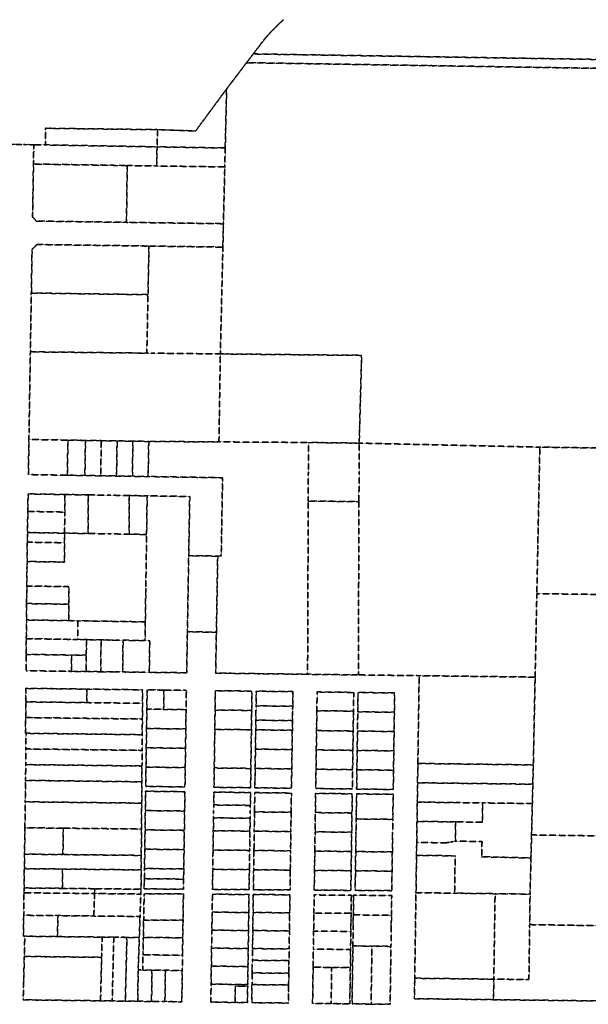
# Model space of a CAD drawing. Header units: feet. Extents: x 0 to 1411532, y 4 to 648360.
# Tile 49 of 69: x 1392546 to 1394487, y 447286 to 450650. Entities that reach past the tile are written whole.
import ezdxf

# ---------------------------------------------------------------- set-up
doc = ezdxf.new("R2010")
doc.units = ezdxf.units.FT
doc.header["$MEASUREMENT"] = 0
doc.linetypes.add('DASHED2', pattern=[0.375, 0.25, -0.125])
doc.layers.add('vanwert_121013_d_joined', color=247, linetype='DASHED2')

msp = doc.modelspace()

# ---------------------------------------------------------------- linework, layer by layer
at = {"layer": 'vanwert_121013_d_joined'}
for points in [[(1393448.2, 450650.8), (1393434.3, 450638.4), (1393420.8, 450625.6), (1393407.7, 450612.4), (1393395.2, 450598.6), (1393383.1, 450584.5), (1393371.5, 450569.9), (1393343.5, 450533), (1393320.7, 450503.1), (1393252.6, 450413.4), (1393146.8, 450269.8), (1393016.6, 450274.2), (1392634.8, 450279), (1392633.9, 450222.1), (1392594.3, 450222.7), (1392558.9, 450223.3), (1392534.3, 450223.7), (1392499.3, 450224.2), (1392494.9, 450708.1)], [(1395685.9, 450735.6), (1395681.4, 450495.5), (1395600.1, 450496.8), (1395600.1, 450496.8), (1393343.5, 450533), (1393371.5, 450569.9), (1393383.1, 450584.5), (1393395.2, 450598.6), (1393407.7, 450612.4), (1393420.8, 450625.6), (1393434.3, 450638.4), (1393448.2, 450650.8)], [(1392534.3, 450223.7), (1392558.9, 450223.3), (1392594.3, 450222.7), (1392593.2, 450156.8), (1392592.1, 450090.8), (1392591, 450024.8), (1392590.2, 449976.1), (1392603, 449961.8), (1392910.8, 449957.6), (1393241.7, 449952.9), (1393239.9, 449873), (1392987.6, 449876.5), (1392605.2, 449881.8), (1392588.4, 449864.5), (1392585.9, 449716), (1392582.6, 449515.1), (1392578.3, 449252.7), (1392577.7, 449215.7), (1392575.8, 449095.7), (1392708.8, 449093.5), (1392714.8, 449093.4), (1392768.8, 449092.5), (1392822.8, 449091.7), (1392876.8, 449090.8), (1392930.8, 449089.9), (1392984.8, 449089), (1393238.8, 449084.9), (1393234.2, 448817), (1393222.2, 448817.2), (1393123.2, 448818.5), (1393126.7, 449020.7), (1392981.3, 449023.1), (1392920.5, 449024.1), (1392850.5, 449025.2), (1392780.5, 449026.3), (1392700.5, 449027.6), (1392574.8, 449029.7), (1392573.8, 448969.7), (1392572.7, 448897.7), (1392572.2, 448864.7), (1392571.8, 448831.7), (1392571.4, 448798.7), (1392570.3, 448715), (1392569.8, 448655), (1392569.3, 448599), (1392568.8, 448535.1), (1392568.4, 448481.5), (1392567.9, 448425.4), (1392722.6, 448423.4), (1392772.6, 448422.8), (1392822.6, 448422.2), (1392872.6, 448421.6), (1392897.6, 448421.3), (1392972.6, 448420.3), (1392988.6, 448420.1), (1393116.2, 448418.5), (1393118.7, 448558.5), (1393217.7, 448557.3), (1393215.2, 448417.3), (1393529.1, 448413.4), (1393702.3, 448411.2), (1393909.9, 448408.6), (1393905.5, 448108.7), (1393904.5, 448042.7), (1393903.6, 447976.7), (1393902.6, 447910.7), (1393901.6, 447844.7), (1393901.6, 447838.7), (1393900.9, 447794.7), (1393899.1, 447667.1), (1393894.8, 447374.8), (1393893.8, 447304.9), (1394163.8, 447301.6), (1394833.9, 447293.5)]]:
    msp.add_lwpolyline(points, dxfattribs=at)
for points in [[(1393320.7, 450503.1), (1393343.5, 450533), (1395600.1, 450496.8), (1395612.1, 450253.4), (1395676.8, 450252.6), (1395676.1, 450213.6), (1395614.5, 450214.4), (1395575, 450214.9), (1395562.5, 450467), (1393320.7, 450503.1)], [(1395656.5, 449170.3), (1395636.5, 449170.7), (1395556.5, 449171.8), (1394321.8, 449189.5), (1393705.2, 449203.2), (1393713.5, 449503.1), (1393231.2, 449508), (1393239.9, 449873), (1393241.7, 449952.9), (1393246.3, 450146.9), (1393247.8, 450211.6), (1393252.6, 450413.4), (1393320.7, 450503.1), (1395562.5, 450467), (1395575, 450214.9), (1395614.5, 450214.4), (1395676.1, 450213.6), (1395669.3, 449853.8), (1395656.5, 449170.3)], [(1393016.6, 450274.2), (1393146.8, 450269.8), (1393252.6, 450413.4), (1393247.8, 450211.6), (1393015.2, 450215.5), (1393016.6, 450274.2)], [(1392633.9, 450222.1), (1392634.8, 450279), (1393016.6, 450274.2), (1393015.2, 450215.5), (1392633.9, 450222.1)], [(1392594.3, 450222.7), (1392633.9, 450222.1), (1393015.2, 450215.5), (1393013.6, 450150.2), (1392913.2, 450151.6), (1392593.2, 450156.8), (1392594.3, 450222.7)], [(1393015.2, 450215.5), (1393247.8, 450211.6), (1393246.3, 450146.9), (1393013.6, 450150.2), (1393015.2, 450215.5)], [(1392590.2, 449976.1), (1392591, 450024.8), (1392592.1, 450090.8), (1392593.2, 450156.8), (1392913.2, 450151.6), (1392910.8, 449957.6), (1392603, 449961.8), (1392590.2, 449976.1)], [(1393241.7, 449952.9), (1392910.8, 449957.6), (1392913.2, 450151.6), (1393013.6, 450150.2), (1393246.3, 450146.9), (1393241.7, 449952.9)], [(1392585.9, 449716), (1392588.4, 449864.5), (1392605.2, 449881.8), (1392987.6, 449876.5), (1392984.2, 449710.4), (1392585.9, 449716)], [(1393239.9, 449873), (1393231.2, 449508), (1392996.6, 449510.6), (1392980.2, 449510.7), (1392984.2, 449710.4), (1392987.6, 449876.5), (1393239.9, 449873)], [(1392980.2, 449510.7), (1392582.6, 449515.1), (1392585.9, 449716), (1392984.2, 449710.4), (1392980.2, 449510.7)], [(1393226.4, 449207.4), (1392986.7, 449209), (1392932.7, 449209.9), (1392878.7, 449210.8), (1392824.7, 449211.6), (1392770.7, 449212.5), (1392716.7, 449213.4), (1392710.7, 449213.5), (1392577.7, 449215.7), (1392578.3, 449252.7), (1392582.6, 449515.1), (1392980.2, 449510.7), (1392996.6, 449510.6), (1393231.2, 449508), (1393226.4, 449207.4)], [(1393705.2, 449203.2), (1393531.9, 449205.4), (1393226.4, 449207.4), (1393231.2, 449508), (1393713.5, 449503.1), (1393705.2, 449203.2)], [(1392575.8, 449095.7), (1392577.7, 449215.7), (1392710.7, 449213.5), (1392708.8, 449093.5), (1392575.8, 449095.7)], [(1392710.7, 449213.5), (1392716.7, 449213.4), (1392770.7, 449212.5), (1392768.8, 449092.5), (1392714.8, 449093.4), (1392708.8, 449093.5), (1392710.7, 449213.5)], [(1392770.7, 449212.5), (1392824.7, 449211.6), (1392822.8, 449091.7), (1392768.8, 449092.5), (1392770.7, 449212.5)], [(1392824.7, 449211.6), (1392878.7, 449210.8), (1392876.8, 449090.8), (1392822.8, 449091.7), (1392824.7, 449211.6)], [(1392878.7, 449210.8), (1392932.7, 449209.9), (1392930.8, 449089.9), (1392876.8, 449090.8), (1392878.7, 449210.8)], [(1392932.7, 449209.9), (1392986.7, 449209), (1392984.8, 449089), (1392930.8, 449089.9), (1392932.7, 449209.9)], [(1393217.7, 448557.3), (1393222.2, 448817.2), (1393234.2, 448817), (1393238.8, 449084.9), (1392984.8, 449089), (1392986.7, 449209), (1393226.4, 449207.4), (1393531.9, 449205.4), (1393531.6, 449105.4), (1393531.2, 449005.4), (1393529.1, 448413.4), (1393215.2, 448417.3), (1393217.7, 448557.3)], [(1393705.2, 449203.2), (1393704.8, 449103.2), (1393704.4, 449003.2), (1393531.2, 449005.4), (1393531.6, 449105.4), (1393531.9, 449205.4), (1393705.2, 449203.2)], [(1393702.3, 448411.2), (1393704.4, 449003.2), (1393704.8, 449103.2), (1393705.2, 449203.2), (1394321.8, 449189.5), (1394314.8, 448839.5), (1394311.7, 448688.9), (1394305.8, 448403.7), (1393909.9, 448408.6), (1393702.3, 448411.2)], [(1395190.5, 448677), (1394311.7, 448688.9), (1394314.8, 448839.5), (1394321.8, 449189.5), (1395556.5, 449171.8), (1395555.7, 449131.8), (1395635.7, 449130.7), (1395629.2, 448820.8), (1395626.1, 448670.8), (1395190.5, 448677)], [(1392573.8, 448969.7), (1392574.8, 449029.7), (1392700.5, 449027.6), (1392700, 448967.6), (1392573.8, 448969.7)], [(1392780.5, 449026.3), (1392779.4, 448894.3), (1392699.5, 448895.7), (1392700, 448967.6), (1392700.5, 449027.6), (1392780.5, 449026.3)], [(1392920.5, 449024.1), (1392919.4, 448892.1), (1392849.4, 448893.2), (1392779.4, 448894.3), (1392780.5, 449026.3), (1392850.5, 449025.2), (1392920.5, 449024.1)], [(1392919.4, 448892.1), (1392920.5, 449024.1), (1392981.3, 449023.1), (1392979.4, 448891.1), (1392919.4, 448892.1)], [(1392974.1, 448528.5), (1392975.1, 448592.4), (1392976.7, 448707.9), (1392979.4, 448891.1), (1392981.3, 449023.1), (1393126.7, 449020.7), (1393123.2, 448818.5), (1393118.7, 448558.5), (1393116.2, 448418.5), (1392988.6, 448420.1), (1392990.1, 448528.2), (1392974.1, 448528.5)], [(1393704.4, 449003.2), (1393702.3, 448411.2), (1393529.1, 448413.4), (1393531.2, 449005.4), (1393704.4, 449003.2)], [(1392573.8, 448969.7), (1392700, 448967.6), (1392699.5, 448895.7), (1392572.7, 448897.7), (1392573.8, 448969.7)], [(1392571.4, 448798.7), (1392698.6, 448796.7), (1392698.9, 448829.7), (1392699.2, 448862.7), (1392699.5, 448895.7), (1392779.4, 448894.3), (1392849.4, 448893.2), (1392919.4, 448892.1), (1392979.4, 448891.1), (1392976.7, 448707.9), (1392975.1, 448592.4), (1392745.1, 448596.2), (1392713.3, 448596.7), (1392713.8, 448652.7), (1392714.2, 448712.7), (1392570.3, 448715), (1392571.4, 448798.7)], [(1392572.2, 448864.7), (1392572.7, 448897.7), (1392699.5, 448895.7), (1392699.2, 448862.7), (1392572.2, 448864.7)], [(1392699.2, 448862.7), (1392698.9, 448829.7), (1392698.6, 448796.7), (1392571.4, 448798.7), (1392571.8, 448831.7), (1392572.2, 448864.7), (1392699.2, 448862.7)], [(1393217.7, 448557.3), (1393118.7, 448558.5), (1393123.2, 448818.5), (1393222.2, 448817.2), (1393217.7, 448557.3)], [(1392570.3, 448715), (1392714.2, 448712.7), (1392713.8, 448652.7), (1392569.8, 448655), (1392570.3, 448715)], [(1395038.9, 447853.8), (1394906.9, 447855.7), (1394840.9, 447856.6), (1394293.6, 447864.5), (1394296.3, 447971.8), (1394297.9, 448037.8), (1394299.6, 448103.8), (1394305.8, 448403.7), (1394311.7, 448688.9), (1395190.5, 448677), (1395179.6, 448151.8), (1395173.4, 447851.9), (1395055.4, 447853.6), (1395038.9, 447853.8)], [(1392713.8, 448652.7), (1392713.3, 448596.7), (1392569.3, 448599), (1392569.8, 448655), (1392713.8, 448652.7)], [(1392569.3, 448599), (1392713.3, 448596.7), (1392745.1, 448596.2), (1392744.2, 448532.2), (1392568.8, 448535.1), (1392569.3, 448599)], [(1392975.1, 448592.4), (1392974.1, 448528.5), (1392899.1, 448529.7), (1392874.1, 448530.1), (1392824.2, 448530.9), (1392774.2, 448531.7), (1392744.2, 448532.2), (1392745.1, 448596.2), (1392975.1, 448592.4)], [(1392773.4, 448478.1), (1392723.4, 448478.9), (1392568.4, 448481.5), (1392568.8, 448535.1), (1392744.2, 448532.2), (1392774.2, 448531.7), (1392773.4, 448478.1)], [(1392773.4, 448478.1), (1392774.2, 448531.7), (1392824.2, 448530.9), (1392822.6, 448422.2), (1392772.6, 448422.8), (1392773.4, 448478.1)], [(1392824.2, 448530.9), (1392874.1, 448530.1), (1392899.1, 448529.7), (1392897.6, 448421.3), (1392872.6, 448421.6), (1392822.6, 448422.2), (1392824.2, 448530.9)], [(1392974.1, 448528.5), (1392990.1, 448528.2), (1392988.6, 448420.1), (1392972.6, 448420.3), (1392897.6, 448421.3), (1392899.1, 448529.7), (1392974.1, 448528.5)], [(1392723.4, 448478.9), (1392722.6, 448423.4), (1392567.9, 448425.4), (1392568.4, 448481.5), (1392723.4, 448478.9)], [(1392723.4, 448478.9), (1392773.4, 448478.1), (1392772.6, 448422.8), (1392722.6, 448423.4), (1392723.4, 448478.9)], [(1394299.6, 448103.8), (1394037.5, 448107), (1393905.5, 448108.7), (1393909.9, 448408.6), (1394305.8, 448403.7), (1394299.6, 448103.8)], [(1392567.4, 448365.4), (1392567, 448319.1), (1392566.6, 448265.5), (1392566.1, 448211.9), (1392567.8, 448211.8), (1392567.3, 448158.3), (1392566.9, 448104.8), (1392566.2, 448050.9), (1392565.2, 447977.6), (1392564, 447888.9), (1392562.7, 447798.8), (1392562, 447749.3), (1392561.1, 447683.3), (1392560.9, 447666.8), (1392560.1, 447603.9), (1392559.9, 447590), (1392558.9, 447518.3), (1392563.6, 447518.3), (1392561.9, 447449.4), (1392561.5, 447432.9), (1392559.8, 447366.9), (1392558.2, 447301), (1392690.2, 447299.4), (1392822.2, 447297.8), (1392862, 447297.3), (1392864.5, 447297.2), (1392906.8, 447296.7), (1392949.2, 447296.2), (1392996.4, 447295.6), (1393042, 447295.1), (1393099.7, 447294.4), (1393101.3, 447401.3), (1393102, 447453.3), (1393102.9, 447513), (1393103.8, 447572.7), (1393105.1, 447662.7), (1392971.1, 447663.6), (1392969.4, 447573.7), (1392968.3, 447514.3), (1392967.2, 447454.9), (1392966.3, 447402.9), (1392950.7, 447403.1), (1392954.6, 447514.1), (1392957, 447585.8), (1392959.7, 447662.5), (1392960.3, 447679), (1392960.8, 447745), (1392961.2, 447794.5), (1392962, 447884.6), (1392962.7, 447973.1), (1392963.3, 448045.9), (1392963.7, 448099.9), (1392964.2, 448153.4), (1392964.6, 448206.9), (1392965, 448260.5), (1392965.5, 448314.2), (1392965.8, 448360.3), (1392775.9, 448362.7), (1392567.4, 448365.4)], [(1392775.5, 448316.5), (1392567, 448319.1), (1392567.4, 448365.4), (1392775.9, 448362.7), (1392775.5, 448316.5)], [(1392775.9, 448362.7), (1392965.8, 448360.3), (1392965.5, 448314.2), (1392775.5, 448316.5), (1392775.9, 448362.7)], [(1393110.4, 448028.6), (1393111.4, 448094.6), (1393112.3, 448160.6), (1393113.3, 448226.6), (1393114.2, 448292.6), (1393115.2, 448358.5), (1393038.5, 448359.5), (1392981.2, 448360.2), (1392980.3, 448294.2), (1392979.3, 448228.2), (1392978.3, 448162.2), (1392977.4, 448096.2), (1392976.4, 448030.2), (1393110.4, 448028.6)], [(1393037.6, 448293.5), (1392980.3, 448294.2), (1392981.2, 448360.2), (1393038.5, 448359.5), (1393037.6, 448293.5)], [(1393115.2, 448358.5), (1393114.2, 448292.6), (1393037.6, 448293.5), (1393038.5, 448359.5), (1393115.2, 448358.5)], [(1393339.2, 448355.8), (1393214.2, 448357.3), (1393213.2, 448291.3), (1393212.3, 448225.3), (1393211.3, 448159.3), (1393210.4, 448093.3), (1393209.4, 448027.3), (1393334.4, 448025.8), (1393335.3, 448091.8), (1393336.3, 448157.8), (1393337.3, 448223.8), (1393338.2, 448289.8), (1393339.2, 448355.8)], [(1393214.2, 448357.3), (1393339.2, 448355.8), (1393338.2, 448289.8), (1393213.2, 448291.3), (1393214.2, 448357.3)], [(1393474.1, 448024), (1393475, 448090), (1393476, 448156), (1393477, 448222), (1393477.4, 448255), (1393477.9, 448288), (1393478.2, 448304), (1393478.9, 448354), (1393353.9, 448355.6), (1393353.2, 448305.6), (1393352.9, 448289.6), (1393352.4, 448256.6), (1393352, 448223.6), (1393351, 448157.6), (1393350, 448091.6), (1393349.1, 448025.6), (1393474.1, 448024)], [(1393353.9, 448355.6), (1393478.9, 448354), (1393478.2, 448304), (1393353.2, 448305.6), (1393353.9, 448355.6)], [(1393561.6, 448353), (1393560.7, 448289), (1393560.6, 448287), (1393559.7, 448221), (1393558.7, 448155), (1393557.8, 448089), (1393556.8, 448023), (1393681.8, 448021.5), (1393682.7, 448087.4), (1393683.7, 448153.4), (1393684.7, 448219.4), (1393685.6, 448285.4), (1393685.7, 448287.4), (1393686.6, 448351.4), (1393561.6, 448353)], [(1393561.6, 448353), (1393686.6, 448351.4), (1393685.7, 448287.4), (1393560.7, 448289), (1393561.6, 448353)], [(1393826.3, 448349.7), (1393701.3, 448351.2), (1393700.3, 448285.2), (1393699.4, 448219.3), (1393698.4, 448153.3), (1393697.4, 448087.3), (1393696.5, 448021.3), (1393821.5, 448019.7), (1393822.4, 448085.7), (1393823.4, 448151.7), (1393824.4, 448217.7), (1393825.3, 448283.7), (1393826.3, 448349.7)], [(1393701.3, 448351.2), (1393826.3, 448349.7), (1393825.3, 448283.7), (1393700.3, 448285.2), (1393701.3, 448351.2)], [(1392775.5, 448316.5), (1392965.5, 448314.2), (1392965, 448260.5), (1392566.6, 448265.5), (1392567, 448319.1), (1392775.5, 448316.5)], [(1392979.3, 448228.2), (1392980.3, 448294.2), (1393037.6, 448293.5), (1393114.2, 448292.6), (1393113.3, 448226.6), (1392979.3, 448228.2)], [(1393338.2, 448289.8), (1393337.3, 448223.8), (1393212.3, 448225.3), (1393213.2, 448291.3), (1393338.2, 448289.8)], [(1393478.2, 448304), (1393477.9, 448288), (1393477.4, 448255), (1393352.4, 448256.6), (1393352.9, 448289.6), (1393353.2, 448305.6), (1393478.2, 448304)], [(1393685.7, 448287.4), (1393685.6, 448285.4), (1393684.7, 448219.4), (1393559.7, 448221), (1393560.6, 448287), (1393560.7, 448289), (1393685.7, 448287.4)], [(1393825.3, 448283.7), (1393824.4, 448217.7), (1393699.4, 448219.3), (1393700.3, 448285.2), (1393825.3, 448283.7)], [(1392567.8, 448211.8), (1392566.1, 448211.9), (1392566.6, 448265.5), (1392965, 448260.5), (1392964.6, 448206.9), (1392567.8, 448211.8)], [(1393477, 448222), (1393352, 448223.6), (1393352.4, 448256.6), (1393477.4, 448255), (1393477, 448222)], [(1392979.3, 448228.2), (1393113.3, 448226.6), (1393112.3, 448160.6), (1392978.3, 448162.2), (1392979.3, 448228.2)], [(1393337.3, 448223.8), (1393336.3, 448157.8), (1393335.3, 448091.8), (1393210.4, 448093.3), (1393211.3, 448159.3), (1393212.3, 448225.3), (1393337.3, 448223.8)], [(1393477, 448222), (1393476, 448156), (1393351, 448157.6), (1393352, 448223.6), (1393477, 448222)], [(1393684.7, 448219.4), (1393683.7, 448153.4), (1393558.7, 448155), (1393559.7, 448221), (1393684.7, 448219.4)], [(1393824.4, 448217.7), (1393823.4, 448151.7), (1393698.4, 448153.3), (1393699.4, 448219.3), (1393824.4, 448217.7)], [(1392567.8, 448211.8), (1392964.6, 448206.9), (1392964.2, 448153.4), (1392567.3, 448158.3), (1392567.8, 448211.8)], [(1392567.3, 448158.3), (1392964.2, 448153.4), (1392963.7, 448099.9), (1392566.9, 448104.8), (1392567.3, 448158.3)], [(1392978.3, 448162.2), (1393112.3, 448160.6), (1393111.4, 448094.6), (1392977.4, 448096.2), (1392978.3, 448162.2)], [(1393476, 448156), (1393475, 448090), (1393350, 448091.6), (1393351, 448157.6), (1393476, 448156)], [(1393683.7, 448153.4), (1393682.7, 448087.4), (1393557.8, 448089), (1393558.7, 448155), (1393683.7, 448153.4)], [(1393823.4, 448151.7), (1393822.4, 448085.7), (1393697.4, 448087.3), (1393698.4, 448153.3), (1393823.4, 448151.7)], [(1392566.9, 448104.8), (1392963.7, 448099.9), (1392963.3, 448045.9), (1392566.2, 448050.9), (1392566.9, 448104.8)], [(1392977.4, 448096.2), (1393111.4, 448094.6), (1393110.4, 448028.6), (1392976.4, 448030.2), (1392977.4, 448096.2)], [(1393335.3, 448091.8), (1393334.4, 448025.8), (1393209.4, 448027.3), (1393210.4, 448093.3), (1393335.3, 448091.8)], [(1393475, 448090), (1393474.1, 448024), (1393349.1, 448025.6), (1393350, 448091.6), (1393475, 448090)], [(1393682.7, 448087.4), (1393681.8, 448021.5), (1393556.8, 448023), (1393557.8, 448089), (1393682.7, 448087.4)], [(1393822.4, 448085.7), (1393821.5, 448019.7), (1393696.5, 448021.3), (1393697.4, 448087.3), (1393822.4, 448085.7)], [(1393905.5, 448108.7), (1394037.5, 448107), (1394299.6, 448103.8), (1394297.9, 448037.8), (1394036.5, 448041), (1393904.5, 448042.7), (1393905.5, 448108.7)], [(1392566.2, 448050.9), (1392963.3, 448045.9), (1392962.7, 447973.1), (1392565.2, 447977.6), (1392566.2, 448050.9)], [(1393904.5, 448042.7), (1394036.5, 448041), (1394297.9, 448037.8), (1394296.3, 447971.8), (1394126.6, 447973.9), (1394035.6, 447975), (1393903.6, 447976.7), (1393904.5, 448042.7)], [(1393105.3, 447679.2), (1393105.8, 447713.6), (1393106.3, 447748.1), (1393107.3, 447814.1), (1393108.2, 447880.1), (1393109.2, 447946.1), (1393110.2, 448012.1), (1392976.2, 448013.8), (1392975.2, 447947.8), (1392974.2, 447881.8), (1392973.3, 447815.8), (1392972.3, 447749.8), (1392971.8, 447715), (1392971.3, 447680.1), (1393105.3, 447679.2)], [(1393110.2, 448012.1), (1393109.2, 447946.1), (1392975.2, 447947.8), (1392976.2, 448013.8), (1393110.2, 448012.1)], [(1393209.2, 448010.8), (1393208.5, 447966.9), (1393208.2, 447944.9), (1393207.9, 447922.9), (1393207.2, 447879), (1393206.3, 447813), (1393205.3, 447747.1), (1393204.3, 447678.4), (1393329.3, 447677.5), (1393330.3, 447745.8), (1393331.3, 447811.7), (1393332.2, 447877.5), (1393332.9, 447921.4), (1393333.2, 447943.4), (1393333.5, 447965.4), (1393334.1, 448009.3), (1393209.2, 448010.8)], [(1393209.2, 448010.8), (1393334.1, 448009.3), (1393333.5, 447965.4), (1393208.5, 447966.9), (1393209.2, 448010.8)], [(1393469, 447676.5), (1393470, 447744.3), (1393471, 447810.1), (1393471.9, 447875.9), (1393472.9, 447941.7), (1393473.8, 448007.5), (1393348.8, 448009.1), (1393347.9, 447943.2), (1393346.9, 447877.4), (1393346, 447811.5), (1393345, 447745.6), (1393344, 447677.4), (1393469, 447676.5)], [(1393347.9, 447943.2), (1393348.8, 448009.1), (1393473.8, 448007.5), (1393472.9, 447941.7), (1393347.9, 447943.2)], [(1393555.6, 447940.8), (1393554.6, 447875), (1393553.7, 447809.2), (1393552.7, 447743.5), (1393551.7, 447675.9), (1393676.7, 447675), (1393677.7, 447742.2), (1393678.7, 447807.9), (1393679.6, 447873.6), (1393680.6, 447939.3), (1393681.5, 448005), (1393556.5, 448006.5), (1393555.6, 447940.8)], [(1393556.5, 448006.5), (1393681.5, 448005), (1393680.6, 447939.3), (1393555.6, 447940.8), (1393556.5, 448006.5)], [(1393821.2, 448003.2), (1393696.2, 448004.8), (1393695.3, 447939.1), (1393695, 447919.1), (1393694.3, 447873.4), (1393693.4, 447807.7), (1393692.4, 447742), (1393691.4, 447674.9), (1393816.4, 447674), (1393817.4, 447740.7), (1393818.4, 447806.3), (1393819.3, 447872), (1393820, 447917.6), (1393820.3, 447937.6), (1393821.2, 448003.2)], [(1393695, 447919.1), (1393695.3, 447939.1), (1393696.2, 448004.8), (1393821.2, 448003.2), (1393820.3, 447937.6), (1393820, 447917.6), (1393695, 447919.1)], [(1392565.2, 447977.6), (1392962.7, 447973.1), (1392962, 447884.6), (1392695.2, 447887.5), (1392564, 447888.9), (1392565.2, 447977.6)], [(1392975.2, 447947.8), (1393109.2, 447946.1), (1393108.2, 447880.1), (1392974.2, 447881.8), (1392975.2, 447947.8)], [(1393333.5, 447965.4), (1393333.2, 447943.4), (1393332.9, 447921.4), (1393207.9, 447922.9), (1393208.2, 447944.9), (1393208.5, 447966.9), (1393333.5, 447965.4)], [(1393903.6, 447976.7), (1394035.6, 447975), (1394126.6, 447973.9), (1394125.6, 447907.9), (1394034.6, 447909.1), (1393902.6, 447910.7), (1393903.6, 447976.7)], [(1394291.6, 447785.7), (1394123.3, 447789.9), (1394124.6, 447841.9), (1394033.6, 447843.1), (1394034.6, 447909.1), (1394125.6, 447907.9), (1394126.6, 447973.9), (1394296.3, 447971.8), (1394293.6, 447864.5), (1394291.6, 447785.7)], [(1393332.9, 447921.4), (1393332.2, 447877.5), (1393207.2, 447879), (1393207.9, 447922.9), (1393332.9, 447921.4)], [(1393472.9, 447941.7), (1393471.9, 447875.9), (1393346.9, 447877.4), (1393347.9, 447943.2), (1393472.9, 447941.7)], [(1393680.6, 447939.3), (1393679.6, 447873.6), (1393554.6, 447875), (1393555.6, 447940.8), (1393680.6, 447939.3)], [(1393820, 447917.6), (1393819.3, 447872), (1393818.4, 447806.3), (1393693.4, 447807.7), (1393694.3, 447873.4), (1393695, 447919.1), (1393820, 447917.6)], [(1392693.7, 447797.4), (1392562.7, 447798.8), (1392564, 447888.9), (1392695.2, 447887.5), (1392693.7, 447797.4)], [(1392693.7, 447797.4), (1392695.2, 447887.5), (1392962, 447884.6), (1392961.2, 447794.5), (1392693.7, 447797.4)], [(1392974.2, 447881.8), (1393108.2, 447880.1), (1393107.3, 447814.1), (1392973.3, 447815.8), (1392974.2, 447881.8)], [(1393901.6, 447838.7), (1393901.6, 447844.7), (1393902.6, 447910.7), (1394034.6, 447909.1), (1394033.6, 447843.1), (1394001.6, 447837.5), (1393901.6, 447838.7)], [(1393332.2, 447877.5), (1393331.3, 447811.7), (1393206.3, 447813), (1393207.2, 447879), (1393332.2, 447877.5)], [(1393471.9, 447875.9), (1393471, 447810.1), (1393346, 447811.5), (1393346.9, 447877.4), (1393471.9, 447875.9)], [(1393679.6, 447873.6), (1393678.7, 447807.9), (1393553.7, 447809.2), (1393554.6, 447875), (1393679.6, 447873.6)], [(1394293.6, 447864.5), (1394840.9, 447856.6), (1394837.1, 447549.7), (1394287.2, 447558), (1394288.5, 447662.2), (1394291.6, 447785.7), (1394293.6, 447864.5)], [(1392973.3, 447815.8), (1393107.3, 447814.1), (1393106.3, 447748.1), (1392972.3, 447749.8), (1392973.3, 447815.8)], [(1393331.3, 447811.7), (1393330.3, 447745.8), (1393205.3, 447747.1), (1393206.3, 447813), (1393331.3, 447811.7)], [(1393901.6, 447838.7), (1394001.6, 447837.5), (1394033.6, 447843.1), (1394124.6, 447841.9), (1394123.3, 447789.9), (1394291.6, 447785.7), (1394288.5, 447662.2), (1394169.1, 447663.7), (1394031, 447665.4), (1394032.9, 447793.1), (1393900.9, 447794.7), (1393901.6, 447838.7)], [(1392693.7, 447797.4), (1392961.2, 447794.5), (1392960.8, 447745), (1392692.6, 447747.9), (1392562, 447749.3), (1392562.7, 447798.8), (1392693.7, 447797.4)], [(1393471, 447810.1), (1393470, 447744.3), (1393345, 447745.6), (1393346, 447811.5), (1393471, 447810.1)], [(1393678.7, 447807.9), (1393677.7, 447742.2), (1393552.7, 447743.5), (1393553.7, 447809.2), (1393678.7, 447807.9)], [(1393818.4, 447806.3), (1393817.4, 447740.7), (1393692.4, 447742), (1393693.4, 447807.7), (1393818.4, 447806.3)], [(1393900.9, 447794.7), (1394032.9, 447793.1), (1394031, 447665.4), (1393899.1, 447667.1), (1393900.9, 447794.7)], [(1392691.7, 447681.9), (1392561.1, 447683.3), (1392562, 447749.3), (1392692.6, 447747.9), (1392691.7, 447681.9)], [(1392692.6, 447747.9), (1392960.8, 447745), (1392960.3, 447679), (1392802.5, 447680.7), (1392691.7, 447681.9), (1392692.6, 447747.9)], [(1392972.3, 447749.8), (1393106.3, 447748.1), (1393105.8, 447713.6), (1392971.8, 447715), (1392972.3, 447749.8)], [(1393330.3, 447745.8), (1393329.3, 447677.5), (1393204.3, 447678.4), (1393205.3, 447747.1), (1393330.3, 447745.8)], [(1393470, 447744.3), (1393469, 447676.5), (1393344, 447677.4), (1393345, 447745.6), (1393470, 447744.3)], [(1393105.8, 447713.6), (1393105.3, 447679.2), (1392971.3, 447680.1), (1392971.8, 447715), (1393105.8, 447713.6)], [(1393677.7, 447742.2), (1393676.7, 447675), (1393551.7, 447675.9), (1393552.7, 447743.5), (1393677.7, 447742.2)], [(1393817.4, 447740.7), (1393816.4, 447674), (1393691.4, 447674.9), (1393692.4, 447742), (1393817.4, 447740.7)], [(1392561.1, 447683.3), (1392691.7, 447681.9), (1392802.5, 447680.7), (1392801.9, 447664.2), (1392560.9, 447666.8), (1392561.1, 447683.3)], [(1392959.7, 447662.5), (1392801.9, 447664.2), (1392802.5, 447680.7), (1392960.3, 447679), (1392959.7, 447662.5)], [(1392799.3, 447587.5), (1392677.1, 447588.8), (1392559.9, 447590), (1392560.1, 447603.9), (1392560.9, 447666.8), (1392801.9, 447664.2), (1392799.3, 447587.5)], [(1392799.3, 447587.5), (1392801.9, 447664.2), (1392959.7, 447662.5), (1392957, 447585.8), (1392799.3, 447587.5)], [(1393105.1, 447662.7), (1393103.8, 447572.7), (1392969.4, 447573.7), (1392971.1, 447663.6), (1393105.1, 447662.7)], [(1393204.1, 447661.9), (1393203.2, 447600.5), (1393202.3, 447539), (1393201.4, 447477.6), (1393200.5, 447416.1), (1393199.6, 447354.6), (1393198.7, 447293.2), (1393281.7, 447292.2), (1393323.7, 447291.7), (1393324.5, 447347.7), (1393324.6, 447353.2), (1393325.5, 447414.8), (1393326.4, 447476.4), (1393327.3, 447537.9), (1393328.2, 447599.5), (1393329.1, 447661), (1393204.1, 447661.9)], [(1393204.1, 447661.9), (1393329.1, 447661), (1393328.2, 447599.5), (1393203.2, 447600.5), (1393204.1, 447661.9)], [(1393463.4, 447290), (1393464.3, 447351.7), (1393464.9, 447391.6), (1393465.2, 447413.3), (1393465.5, 447435), (1393466.1, 447475), (1393467, 447536.7), (1393467.9, 447598.4), (1393468.8, 447660), (1393343.8, 447660.9), (1393342.9, 447599.4), (1393342, 447537.8), (1393341.1, 447476.2), (1393340.5, 447436.2), (1393340.2, 447414.6), (1393339.9, 447393.1), (1393339.3, 447353.1), (1393338.4, 447291.5), (1393463.4, 447290)], [(1393468.8, 447660), (1393467.9, 447598.4), (1393342.9, 447599.4), (1393343.8, 447660.9), (1393468.8, 447660)], [(1393551.5, 447659.4), (1393550.6, 447597.7), (1393549.7, 447535.9), (1393548.8, 447474.2), (1393547.9, 447412.5), (1393546.1, 447289), (1393609.4, 447288.2), (1393673.1, 447287.4), (1393674.9, 447411.1), (1393675.8, 447473), (1393676.7, 447534.8), (1393677.6, 447596.7), (1393678.5, 447658.5), (1393551.5, 447659.4)], [(1393551.5, 447659.4), (1393678.5, 447658.5), (1393677.6, 447596.7), (1393550.6, 447597.7), (1393551.5, 447659.4)], [(1393816.2, 447657.5), (1393686.2, 447658.5), (1393685.2, 447591.3), (1393684.7, 447555.3), (1393683.7, 447485.3), (1393680.8, 447287.3), (1393745.8, 447286.6), (1393810.8, 447285.8), (1393813.7, 447483.7), (1393814.7, 447553.7), (1393815.2, 447589.7), (1393816.2, 447657.5)], [(1393816.2, 447657.5), (1393815.2, 447589.7), (1393685.2, 447591.3), (1393686.2, 447658.5), (1393816.2, 447657.5)], [(1393899.1, 447667.1), (1394031, 447665.4), (1394169.1, 447663.7), (1394164.8, 447371.7), (1393894.8, 447374.8), (1393899.1, 447667.1)], [(1394287.2, 447558), (1394284.7, 447370.3), (1394164.8, 447371.7), (1394169.1, 447663.7), (1394288.5, 447662.2), (1394287.2, 447558)], [(1392563.6, 447518.3), (1392558.9, 447518.3), (1392559.9, 447590), (1392677.1, 447588.8), (1392674.6, 447517.1), (1392563.6, 447518.3)], [(1392827.6, 447515.4), (1392695.6, 447516.8), (1392674.6, 447517.1), (1392677.1, 447588.8), (1392799.3, 447587.5), (1392957, 447585.8), (1392954.6, 447514.1), (1392912.2, 447514.5), (1392869.9, 447515), (1392867.4, 447515), (1392827.6, 447515.4)], [(1393328.2, 447599.5), (1393327.3, 447537.9), (1393202.3, 447539), (1393203.2, 447600.5), (1393328.2, 447599.5)], [(1393342.9, 447599.4), (1393467.9, 447598.4), (1393467, 447536.7), (1393342, 447537.8), (1393342.9, 447599.4)], [(1393550.6, 447597.7), (1393677.6, 447596.7), (1393676.7, 447534.8), (1393549.7, 447535.9), (1393550.6, 447597.7)], [(1393748.7, 447484.5), (1393683.7, 447485.3), (1393684.7, 447555.3), (1393685.2, 447591.3), (1393815.2, 447589.7), (1393814.7, 447553.7), (1393813.7, 447483.7), (1393748.7, 447484.5)], [(1393103.8, 447572.7), (1393102.9, 447513), (1392968.3, 447514.3), (1392969.4, 447573.7), (1393103.8, 447572.7)], [(1394163.8, 447301.6), (1394164.8, 447371.7), (1394284.7, 447370.3), (1394287.2, 447558), (1394837.1, 447549.7), (1394833.9, 447293.5), (1394163.8, 447301.6)], [(1392561.9, 447449.4), (1392563.6, 447518.3), (1392674.6, 447517.1), (1392695.6, 447516.8), (1392827.6, 447515.4), (1392825.9, 447446.2), (1392561.9, 447449.4)], [(1392867.4, 447515), (1392862, 447297.3), (1392822.2, 447297.8), (1392823.8, 447363.7), (1392825.5, 447429.7), (1392825.9, 447446.2), (1392827.6, 447515.4), (1392867.4, 447515)], [(1392912.2, 447514.5), (1392906.8, 447296.7), (1392864.5, 447297.2), (1392862, 447297.3), (1392867.4, 447515), (1392869.9, 447515), (1392912.2, 447514.5)], [(1392912.2, 447514.5), (1392954.6, 447514.1), (1392950.7, 447403.1), (1392949.2, 447296.2), (1392906.8, 447296.7), (1392912.2, 447514.5)], [(1392968.3, 447514.3), (1393102.9, 447513), (1393102, 447453.3), (1392967.2, 447454.9), (1392968.3, 447514.3)], [(1393327.3, 447537.9), (1393326.4, 447476.4), (1393201.4, 447477.6), (1393202.3, 447539), (1393327.3, 447537.9)], [(1393342, 447537.8), (1393467, 447536.7), (1393466.1, 447475), (1393341.1, 447476.2), (1393342, 447537.8)], [(1393549.7, 447535.9), (1393676.7, 447534.8), (1393675.8, 447473), (1393548.8, 447474.2), (1393549.7, 447535.9)], [(1393326.4, 447476.4), (1393325.5, 447414.8), (1393200.5, 447416.1), (1393201.4, 447477.6), (1393326.4, 447476.4)], [(1393748.7, 447484.5), (1393745.8, 447286.6), (1393680.8, 447287.3), (1393683.7, 447485.3), (1393748.7, 447484.5)], [(1393745.8, 447286.6), (1393748.7, 447484.5), (1393813.7, 447483.7), (1393810.8, 447285.8), (1393745.8, 447286.6)], [(1392822.2, 447297.8), (1392690.2, 447299.4), (1392558.2, 447301), (1392559.8, 447366.9), (1392561.5, 447432.9), (1392561.9, 447449.4), (1392825.9, 447446.2), (1392825.5, 447429.7), (1392823.8, 447363.7), (1392822.2, 447297.8)], [(1393101.3, 447401.3), (1393043.6, 447402), (1392997.9, 447402.5), (1392966.3, 447402.9), (1392967.2, 447454.9), (1393102, 447453.3), (1393101.3, 447401.3)], [(1393341.1, 447476.2), (1393466.1, 447475), (1393465.5, 447435), (1393340.5, 447436.2), (1393341.1, 447476.2)], [(1393611.2, 447411.8), (1393547.9, 447412.5), (1393548.8, 447474.2), (1393675.8, 447473), (1393674.9, 447411.1), (1393611.2, 447411.8)], [(1393325.5, 447414.8), (1393324.6, 447353.2), (1393199.6, 447354.6), (1393200.5, 447416.1), (1393325.5, 447414.8)], [(1393340.5, 447436.2), (1393465.5, 447435), (1393465.2, 447413.3), (1393464.9, 447391.6), (1393339.9, 447393.1), (1393340.2, 447414.6), (1393340.5, 447436.2)], [(1393611.2, 447411.8), (1393609.4, 447288.2), (1393546.1, 447289), (1393547.9, 447412.5), (1393611.2, 447411.8)], [(1393609.4, 447288.2), (1393611.2, 447411.8), (1393674.9, 447411.1), (1393673.1, 447287.4), (1393609.4, 447288.2)], [(1392950.7, 447403.1), (1392966.3, 447402.9), (1392997.9, 447402.5), (1392996.4, 447295.6), (1392949.2, 447296.2), (1392950.7, 447403.1)], [(1393042, 447295.1), (1392996.4, 447295.6), (1392997.9, 447402.5), (1393043.6, 447402), (1393042, 447295.1)], [(1393043.6, 447402), (1393101.3, 447401.3), (1393099.7, 447294.4), (1393042, 447295.1), (1393043.6, 447402)], [(1393339.9, 447393.1), (1393464.9, 447391.6), (1393464.3, 447351.7), (1393339.3, 447353.1), (1393339.9, 447393.1)], [(1393324.5, 447347.7), (1393282.5, 447348.2), (1393281.7, 447292.2), (1393198.7, 447293.2), (1393199.6, 447354.6), (1393324.6, 447353.2), (1393324.5, 447347.7)], [(1393281.7, 447292.2), (1393282.5, 447348.2), (1393324.5, 447347.7), (1393323.7, 447291.7), (1393281.7, 447292.2)], [(1393339.3, 447353.1), (1393464.3, 447351.7), (1393463.4, 447290), (1393338.4, 447291.5), (1393339.3, 447353.1)], [(1393893.8, 447304.9), (1393894.8, 447374.8), (1394164.8, 447371.7), (1394163.8, 447301.6), (1393893.8, 447304.9)]]:
    msp.add_lwpolyline(points, close=True, dxfattribs=at)

doc.saveas('drawing.dxf')
